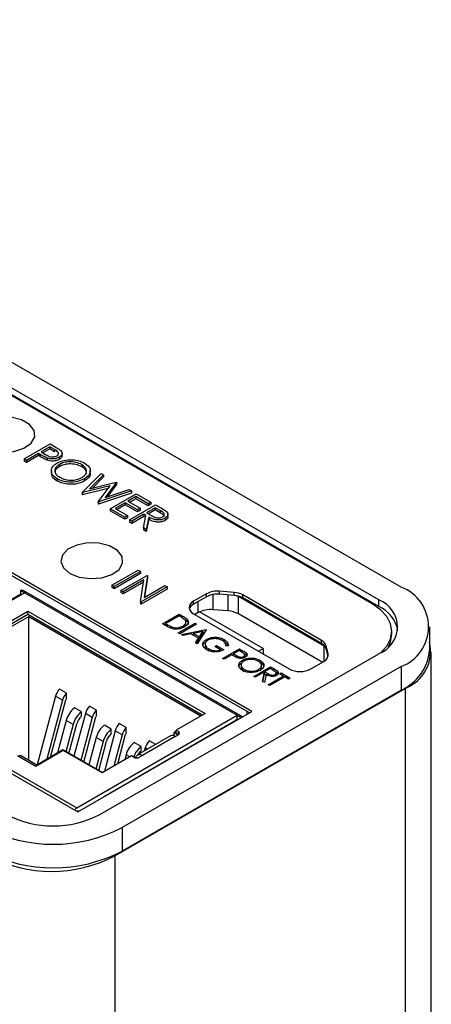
# Model space of a CAD drawing. Header units: inches. Extents: x 6 to 26.3, y 3.7 to 17.6.
# Tile 24 of 24: x 24.6 to 25.4, y 11.8 to 13.7. Entities that reach past the tile are written whole.
import ezdxf

# ---------------------------------------------------------------- set-up
doc = ezdxf.new("R2010")
doc.units = ezdxf.units.IN
doc.header["$LTSCALE"] = 2
doc.header["$MEASUREMENT"] = 0

msp = doc.modelspace()

# ---------------------------------------------------------------- linework, layer by layer
at = {"color": 7, "linetype": 'Continuous', "lineweight": 25}
for p, q in [((25.3583, 12.6253), (23.4894, 13.7042)), ((25.3159, 12.6008), (23.4678, 13.6676)), ((25.3159, 12.5885), (23.4678, 13.6554)), ((25.3031, 12.5934), (24.5235, 13.0435)), ((25.0748, 12.3889), (24.2163, 12.8845)), ((24.6417, 12.8689), (24.6912, 12.8975)), ((24.6905, 12.892), (24.674, 12.8824)), ((24.674, 12.8824), (24.6826, 12.8774)), ((24.6905, 12.8879), (24.6775, 12.8804)), ((24.6996, 12.8867), (24.6905, 12.892)), ((24.6905, 12.892), (24.6905, 12.8879)), ((24.6996, 12.8827), (24.6905, 12.8879)), ((24.6912, 12.8975), (24.7009, 12.8919)), ((24.6996, 12.8867), (24.6996, 12.8827)), ((25.0698, 12.3861), (24.2163, 12.8788)), ((24.6461, 12.8663), (24.6417, 12.8689)), ((24.6417, 12.8689), (24.6417, 12.8648)), ((24.6461, 12.8622), (24.6417, 12.8648)), ((24.669, 12.8795), (24.6461, 12.8663)), ((24.669, 12.8754), (24.6461, 12.8622)), ((24.6461, 12.8663), (24.6461, 12.8622)), ((24.6725, 12.8775), (24.669, 12.8795)), ((24.669, 12.8795), (24.669, 12.8754)), ((24.6725, 12.8734), (24.669, 12.8754)), ((24.6725, 12.8775), (24.6725, 12.8734)), ((24.6859, 12.8707), (24.6859, 12.8666)), ((24.7084, 12.8722), (24.7084, 12.8681)), ((24.714, 12.8755), (24.714, 12.8801)), ((24.6936, 12.8468), (24.6936, 12.8422)), ((24.7088, 12.8585), (24.7088, 12.8544)), ((24.7514, 12.8583), (24.7514, 12.8542)), ((24.7675, 12.8421), (24.7675, 12.8467)), ((24.7046, 12.8311), (24.7046, 12.827)), ((24.7519, 12.8052), (24.7883, 12.8414)), ((24.7566, 12.8312), (24.7566, 12.8271)), ((24.7929, 12.8388), (24.7663, 12.8122)), ((24.7663, 12.8122), (24.817, 12.8249)), ((24.7929, 12.8347), (24.7717, 12.8136)), ((24.7883, 12.8414), (24.7929, 12.8388)), ((24.7929, 12.8388), (24.7929, 12.8347)), ((24.817, 12.8249), (24.8176, 12.8245)), ((24.8055, 12.818), (24.7526, 12.8049)), ((24.8017, 12.813), (24.7526, 12.8008)), ((24.7825, 12.7876), (24.8055, 12.818)), ((24.846, 12.8081), (24.7832, 12.7872)), ((24.8176, 12.8245), (24.7957, 12.7955)), ((24.7957, 12.7955), (24.8415, 12.8107)), ((24.8176, 12.8204), (24.7998, 12.7969)), ((24.8176, 12.8245), (24.8176, 12.8204)), ((24.8415, 12.8107), (24.846, 12.8081)), ((24.846, 12.8081), (24.846, 12.804)), ((24.7526, 12.8049), (24.7519, 12.8052)), ((24.7519, 12.8052), (24.7519, 12.8012)), ((24.7526, 12.8008), (24.7519, 12.8012)), ((24.7526, 12.8049), (24.7526, 12.8008)), ((24.7832, 12.7872), (24.7825, 12.7876)), ((24.7825, 12.7876), (24.7825, 12.7835)), ((24.846, 12.804), (24.7832, 12.7831)), ((24.7832, 12.7872), (24.7832, 12.7831)), ((24.8054, 12.7744), (24.8549, 12.8029)), ((24.8543, 12.7975), (24.839, 12.7887)), ((24.839, 12.7887), (24.8625, 12.7751)), ((24.8543, 12.7934), (24.8426, 12.7866)), ((24.8778, 12.7839), (24.8543, 12.7975)), ((24.8543, 12.7975), (24.8543, 12.7934)), ((24.8778, 12.7798), (24.8543, 12.7934)), ((24.8549, 12.8029), (24.8828, 12.7868)), ((24.7832, 12.7831), (24.7825, 12.7835)), ((24.8054, 12.7744), (24.8054, 12.7703)), ((24.8333, 12.7583), (24.8054, 12.7744)), ((24.8333, 12.7542), (24.8054, 12.7703)), ((24.834, 12.7857), (24.8149, 12.7747)), ((24.8149, 12.7747), (24.8384, 12.7612)), ((24.834, 12.7816), (24.8185, 12.7727)), ((24.8574, 12.7722), (24.834, 12.7857)), ((24.834, 12.7857), (24.834, 12.7816)), ((24.8574, 12.7681), (24.834, 12.7816)), ((24.8422, 12.7531), (24.8917, 12.7817)), ((24.8625, 12.7751), (24.8574, 12.7722)), ((24.8574, 12.7722), (24.8574, 12.7681)), ((24.8625, 12.771), (24.8574, 12.7681)), ((24.8625, 12.7751), (24.8625, 12.771)), ((24.8911, 12.7762), (24.8746, 12.7667)), ((24.8828, 12.7868), (24.8778, 12.7839)), ((24.8778, 12.7839), (24.8778, 12.7798)), ((24.8828, 12.7827), (24.8778, 12.7798)), ((24.8911, 12.7721), (24.8781, 12.7646)), ((24.8828, 12.7868), (24.8828, 12.7827)), ((24.9004, 12.7708), (24.8911, 12.7762)), ((24.8911, 12.7762), (24.8911, 12.7721)), ((24.9004, 12.7668), (24.8911, 12.7721)), ((24.8917, 12.7817), (24.9016, 12.776)), ((24.9004, 12.7708), (24.9004, 12.7668)), ((24.8384, 12.7612), (24.8333, 12.7583)), ((24.8333, 12.7583), (24.8333, 12.7542)), ((24.8384, 12.7571), (24.8333, 12.7542)), ((24.8384, 12.7612), (24.8384, 12.7571)), ((24.8467, 12.7506), (24.8422, 12.7531)), ((24.8422, 12.7531), (24.8422, 12.749)), ((24.8695, 12.7637), (24.8467, 12.7506)), ((24.8695, 12.7597), (24.8467, 12.7465)), ((24.8467, 12.7506), (24.8467, 12.7465)), ((24.8685, 12.738), (24.8731, 12.7617)), ((24.8731, 12.7617), (24.8695, 12.7637)), ((24.8695, 12.7637), (24.8695, 12.7597)), ((24.8724, 12.758), (24.8695, 12.7597)), ((24.8786, 12.7585), (24.8739, 12.7348)), ((24.8786, 12.7544), (24.8739, 12.7307)), ((24.8746, 12.7667), (24.8836, 12.7614)), ((24.8786, 12.7585), (24.8786, 12.7544)), ((24.9096, 12.7561), (24.9096, 12.752)), ((24.9151, 12.7594), (24.9151, 12.7639)), ((24.8467, 12.7465), (24.8422, 12.749)), ((24.8739, 12.7348), (24.8685, 12.738)), ((24.8685, 12.738), (24.8685, 12.7339)), ((24.8739, 12.7307), (24.8685, 12.7339)), ((24.8739, 12.7348), (24.8739, 12.7307)), ((23.8854, 12.6934), (24.7438, 12.1979)), ((24.8088, 12.629), (24.8583, 12.6575)), ((24.8583, 12.6575), (24.8627, 12.655)), ((24.8627, 12.655), (24.8132, 12.6264)), ((24.8627, 12.6509), (24.8132, 12.6223)), ((24.8259, 12.6191), (24.8754, 12.6476)), ((24.8692, 12.6389), (24.8303, 12.6165)), ((24.8627, 12.655), (24.8627, 12.6509)), ((24.863, 12.5977), (24.8692, 12.6389)), ((24.8763, 12.6471), (24.8701, 12.6057)), ((24.8763, 12.643), (24.8707, 12.6061)), ((24.8754, 12.6476), (24.8763, 12.6471)), ((24.8763, 12.6471), (24.8763, 12.643)), ((24.6355, 12.6125), (24.6355, 12.6189)), ((24.6355, 12.6189), (24.643, 12.6145)), ((24.8088, 12.629), (24.8088, 12.6249)), ((24.8132, 12.6264), (24.8088, 12.629)), ((24.8132, 12.6223), (24.8088, 12.6249)), ((24.8132, 12.6264), (24.8132, 12.6223)), ((24.8303, 12.6165), (24.8259, 12.6191)), ((24.8259, 12.6191), (24.8259, 12.615)), ((24.8685, 12.6345), (24.8303, 12.6124)), ((24.9135, 12.6257), (24.864, 12.5971)), ((24.9135, 12.6216), (24.864, 12.593)), ((24.8701, 12.6057), (24.909, 12.6282)), ((24.909, 12.6282), (24.9135, 12.6257)), ((24.9135, 12.6257), (24.9135, 12.6216)), ((24.643, 12.6145), (24.3382, 12.4386)), ((24.3794, 12.4646), (24.6355, 12.6125)), ((24.6374, 12.6113), (24.6355, 12.6125)), ((25.0565, 12.3785), (24.6411, 12.6183)), ((24.643, 12.6145), (25.0467, 12.3815)), ((24.8303, 12.6124), (24.8259, 12.615)), ((24.8303, 12.6165), (24.8303, 12.6124)), ((24.9884, 12.6127), (24.9637, 12.5984)), ((24.9884, 12.6069), (24.9637, 12.5926)), ((24.9884, 12.6069), (24.9884, 12.6127)), ((25.041, 12.6151), (25.013, 12.6174)), ((25.013, 12.6117), (25.013, 12.6174)), ((25.041, 12.6094), (25.013, 12.6117)), ((25.041, 12.6094), (25.041, 12.6151)), ((25.2123, 12.5128), (25.0489, 12.6071)), ((25.0489, 12.5745), (25.0489, 12.6071)), ((25.2072, 12.5239), (25.0574, 12.6104)), ((25.0574, 12.6047), (25.0574, 12.6104)), ((25.2072, 12.5182), (25.0574, 12.6047)), ((25.3159, 12.5885), (25.3159, 12.6008)), ((24.864, 12.5971), (24.863, 12.5977)), ((24.863, 12.5977), (24.863, 12.5936)), ((24.864, 12.593), (24.863, 12.5936)), ((24.864, 12.5971), (24.864, 12.593)), ((24.9637, 12.5926), (24.9637, 12.5984)), ((25.0296, 12.58), (25.0011, 12.5823)), ((24.594, 12.5477), (24.6489, 12.5794)), ((24.6489, 12.5729), (24.594, 12.5413)), ((24.5979, 12.5387), (24.6505, 12.5691)), ((24.6489, 12.5794), (24.9857, 12.3849)), ((24.6489, 12.5729), (24.6489, 12.5794)), ((24.9801, 12.3817), (24.6489, 12.5729)), ((24.6505, 12.5691), (24.9776, 12.3802)), ((24.6505, 12.2959), (24.6505, 12.5691)), ((24.9048, 12.5556), (24.9367, 12.574)), ((24.9363, 12.5704), (24.911, 12.5558)), ((24.9385, 12.5691), (24.9363, 12.5704)), ((24.9367, 12.574), (24.9431, 12.5703)), ((24.9367, 12.5702), (24.9367, 12.574)), ((24.9431, 12.5662), (24.9431, 12.5703)), ((24.952, 12.5597), (24.952, 12.5638)), ((24.9637, 12.5747), (25.1454, 12.4698)), ((24.9723, 12.5768), (24.9662, 12.5732)), ((25.0959, 12.5083), (24.975, 12.5782)), ((25.2083, 12.4824), (25.0489, 12.5745)), ((24.9147, 12.5499), (24.9048, 12.5556)), ((24.9084, 12.5536), (24.911, 12.555)), ((24.911, 12.5558), (24.9146, 12.5537)), ((24.911, 12.5521), (24.911, 12.5558)), ((24.9245, 12.5462), (24.9245, 12.5489)), ((24.9348, 12.5383), (24.9666, 12.5567)), ((24.9695, 12.555), (24.9376, 12.5367)), ((24.9407, 12.5349), (24.9876, 12.5446)), ((24.9436, 12.5484), (24.9436, 12.5511)), ((24.9494, 12.5539), (24.9494, 12.559)), ((24.9666, 12.5567), (24.9695, 12.555)), ((24.9666, 12.5534), (24.9666, 12.5567)), ((24.988, 12.5443), (24.9708, 12.5175)), ((24.9876, 12.5446), (24.988, 12.5443)), ((24.9876, 12.5437), (24.9876, 12.5446)), ((25.4125, 12.5049), (25.4125, 12.5498)), ((24.9376, 12.5367), (24.9348, 12.5383)), ((24.9438, 12.5331), (24.9407, 12.5349)), ((24.9588, 12.5362), (24.9438, 12.5331)), ((24.9732, 12.5279), (24.9588, 12.5362)), ((24.9609, 12.535), (24.9636, 12.5356)), ((24.9815, 12.5409), (24.9636, 12.5372)), ((24.9636, 12.5372), (24.975, 12.5306)), ((24.9636, 12.5334), (24.9636, 12.5372)), ((24.9677, 12.5193), (24.9732, 12.5279)), ((24.9732, 12.5238), (24.9732, 12.5279)), ((24.9732, 12.5276), (24.975, 12.5266)), ((24.975, 12.5306), (24.9815, 12.5409)), ((24.975, 12.5266), (24.9815, 12.5368)), ((24.975, 12.5266), (24.975, 12.5306)), ((24.9815, 12.5368), (24.9815, 12.5409)), ((24.9815, 12.5393), (24.9852, 12.54)), ((24.9882, 12.5218), (24.9882, 12.5259)), ((25.022, 12.5216), (25.022, 12.5257)), ((25.3406, 12.5355), (25.3406, 12.5412)), ((24.9708, 12.5175), (24.9677, 12.5193)), ((24.9696, 12.5182), (24.9732, 12.5238)), ((24.9813, 12.5134), (24.9813, 12.5174)), ((24.9858, 12.5173), (24.9858, 12.5122)), ((24.9926, 12.5045), (24.9926, 12.5077)), ((25.0045, 12.5122), (25.0077, 12.5141)), ((25.0151, 12.5061), (25.0045, 12.5122)), ((25.0077, 12.5141), (25.0212, 12.5063)), ((25.0077, 12.5103), (25.0077, 12.5141)), ((25.0191, 12.4897), (25.0509, 12.508)), ((25.03, 12.5138), (25.0253, 12.5139)), ((25.0509, 12.508), (25.0571, 12.5044)), ((25.0509, 12.5043), (25.0509, 12.508)), ((25.0873, 12.5033), (25.0959, 12.5083)), ((25.0959, 12.5083), (25.0959, 12.4983)), ((25.2072, 12.5182), (25.2072, 12.5239)), ((25.2194, 12.4982), (25.2155, 12.5144)), ((25.2155, 12.5087), (25.2155, 12.5144)), ((25.2193, 12.4931), (25.2155, 12.5087)), ((24.7855, 12.1926), (25.3159, 12.4987)), ((25.0151, 12.5038), (25.0151, 12.5061)), ((25.0151, 12.5058), (25.017, 12.5046)), ((25.0219, 12.488), (25.0191, 12.4897)), ((25.0366, 12.4965), (25.0219, 12.488)), ((25.0389, 12.4952), (25.0366, 12.4965)), ((25.0373, 12.4961), (25.0399, 12.4976)), ((25.0505, 12.5045), (25.0399, 12.4984)), ((25.0399, 12.4984), (25.0454, 12.4951)), ((25.0399, 12.4943), (25.0399, 12.4984)), ((25.0454, 12.491), (25.0454, 12.4951)), ((25.0563, 12.5011), (25.0505, 12.5045)), ((25.0571, 12.5003), (25.0571, 12.5044)), ((25.0591, 12.4906), (25.0591, 12.4934)), ((25.061, 12.4914), (25.0612, 12.4923)), ((25.0612, 12.4918), (25.0612, 12.4969)), ((25.0639, 12.4959), (25.0639, 12.5)), ((25.0639, 12.4959), (25.0648, 12.4945)), ((25.4156, 9.4554), (25.4156, 12.5019)), ((25.3583, 12.4743), (24.828, 12.1681)), ((25.0541, 12.4775), (25.0541, 12.4724)), ((25.0566, 12.4821), (25.0566, 12.4862)), ((25.06, 12.4656), (25.06, 12.4689)), ((25.0781, 12.4556), (25.11, 12.4739)), ((25.09, 12.4823), (25.09, 12.4864)), ((25.0929, 12.4716), (25.0929, 12.4767)), ((25.1095, 12.4704), (25.0989, 12.4643)), ((25.1155, 12.4669), (25.1095, 12.4704)), ((25.11, 12.4739), (25.1163, 12.4702)), ((25.11, 12.4702), (25.11, 12.4739)), ((25.1163, 12.4662), (25.1163, 12.4702)), ((25.1864, 12.4698), (25.2112, 12.4841)), ((25.3583, 12.4743), (25.3583, 12.4293)), ((25.081, 12.4539), (25.0781, 12.4556)), ((25.0957, 12.4624), (25.081, 12.4539)), ((25.0874, 12.4659), (25.0874, 12.4686)), ((25.095, 12.4458), (25.098, 12.461)), ((25.098, 12.461), (25.0957, 12.4624)), ((25.0957, 12.4454), (25.098, 12.457)), ((25.0964, 12.462), (25.0989, 12.4635)), ((25.098, 12.457), (25.098, 12.461)), ((25.1015, 12.459), (25.0985, 12.4438)), ((25.0989, 12.4643), (25.1047, 12.4609)), ((25.0989, 12.4602), (25.0989, 12.4643)), ((25.0989, 12.4602), (25.1015, 12.4587)), ((25.1047, 12.4568), (25.1047, 12.4609)), ((25.1056, 12.4397), (25.1342, 12.4562)), ((25.137, 12.4545), (25.1085, 12.438)), ((25.1186, 12.455), (25.1186, 12.4591)), ((25.1204, 12.4571), (25.1206, 12.4579)), ((25.1206, 12.4574), (25.1206, 12.4625)), ((25.1231, 12.4618), (25.1231, 12.4658)), ((25.1231, 12.4618), (25.1239, 12.4606)), ((25.1273, 12.4602), (25.1305, 12.4621)), ((25.1342, 12.4562), (25.1273, 12.4602)), ((25.1305, 12.4621), (25.1472, 12.4524)), ((25.1305, 12.4583), (25.1305, 12.4621)), ((25.1342, 12.4529), (25.1342, 12.4562)), ((25.1342, 12.4559), (25.1368, 12.4544)), ((25.144, 12.4505), (25.137, 12.4545)), ((25.1472, 12.4524), (25.144, 12.4505)), ((24.7223, 12.4238), (24.7091, 12.4314)), ((24.8142, 12.1141), (25.3658, 12.4325)), ((25.0985, 12.4438), (25.095, 12.4458)), ((25.1085, 12.438), (25.1056, 12.4397)), ((25.3658, 12.4325), (25.3658, 9.386)), ((24.7014, 12.4177), (24.6667, 12.2875)), ((24.7146, 12.4101), (24.7014, 12.4177)), ((24.7223, 12.414), (24.7223, 12.4238)), ((25.3583, 12.4293), (24.828, 12.1232)), ((24.7146, 12.4101), (24.6847, 12.2979)), ((24.6921, 12.3022), (24.7212, 12.4111)), ((24.7507, 12.3878), (24.7375, 12.3954)), ((24.7791, 12.391), (24.7659, 12.3987)), ((24.7582, 12.3849), (24.7365, 12.3035)), ((24.7418, 12.2055), (25.0467, 12.3815)), ((24.7438, 12.1979), (25.0748, 12.3889)), ((24.7714, 12.3773), (24.7497, 12.2958)), ((24.7507, 12.3796), (24.7507, 12.3878)), ((24.7551, 12.2927), (24.778, 12.3783)), ((24.7714, 12.3773), (24.7582, 12.3849)), ((24.7791, 12.3813), (24.7791, 12.391)), ((24.9857, 12.3849), (24.9309, 12.3532)), ((25.0467, 12.3751), (25.0467, 12.3815)), ((25.0467, 12.3815), (25.0542, 12.3772)), ((25.0565, 12.3785), (25.0542, 12.3772)), ((25.0542, 12.3772), (25.0542, 12.377)), ((25.0565, 12.3784), (25.0565, 12.3785)), ((24.722, 12.3719), (24.7054, 12.3099)), ((24.7352, 12.3643), (24.7213, 12.3122)), ((24.7352, 12.3643), (24.722, 12.3719)), ((24.7267, 12.3091), (24.7417, 12.3653)), ((25.0486, 12.374), (24.7925, 12.2261)), ((24.8075, 12.355), (24.7943, 12.3627)), ((24.8359, 12.3582), (24.8226, 12.3659)), ((24.8359, 12.3485), (24.8359, 12.3582)), ((25.0445, 12.3738), (25.0467, 12.3751)), ((25.0445, 12.3716), (25.0445, 12.3738)), ((25.0488, 12.3739), (25.0486, 12.374)), ((24.7788, 12.3391), (24.7649, 12.2871)), ((24.792, 12.3315), (24.7788, 12.3391)), ((24.815, 12.3521), (24.7943, 12.2744)), ((24.8075, 12.3468), (24.8075, 12.355)), ((24.8282, 12.3445), (24.8123, 12.2848)), ((24.8282, 12.3445), (24.815, 12.3521)), ((24.8197, 12.2891), (24.8348, 12.3455)), ((24.9203, 12.3423), (24.8576, 12.3061)), ((24.9291, 12.3414), (24.8665, 12.3052)), ((24.9309, 12.3516), (24.9264, 12.3491)), ((24.9264, 12.3491), (24.9348, 12.3442)), ((24.9264, 12.3491), (24.9264, 12.3426)), ((24.9291, 12.3414), (24.9295, 12.3412)), ((24.935, 12.3444), (24.9295, 12.3412)), ((24.9309, 12.3532), (24.935, 12.3508)), ((24.9309, 12.3468), (24.9309, 12.3532)), ((24.935, 12.3444), (24.9309, 12.3468)), ((24.792, 12.3315), (24.7781, 12.2794)), ((24.7835, 12.2763), (24.7985, 12.3325)), ((24.8643, 12.3222), (24.851, 12.3299)), ((24.8643, 12.3141), (24.8643, 12.3222)), ((24.8718, 12.3194), (24.8702, 12.3134)), ((24.8919, 12.3259), (24.8794, 12.3331)), ((24.6642, 12.2844), (24.6294, 12.3045)), ((24.6347, 12.305), (24.6316, 12.3033)), ((24.6658, 12.287), (24.6347, 12.305)), ((24.7162, 12.3145), (24.6642, 12.2844)), ((24.7154, 12.3156), (24.6658, 12.287)), ((24.7906, 12.2722), (24.7154, 12.3156)), ((24.79, 12.2719), (24.7162, 12.3145)), ((24.846, 12.3042), (24.79, 12.2719)), ((24.8355, 12.3064), (24.833, 12.2967)), ((24.8501, 12.3018), (24.846, 12.3042)), ((24.8485, 12.3041), (24.8474, 12.3034)), ((24.8546, 12.3005), (24.8485, 12.3041)), ((24.8541, 12.3008), (24.8547, 12.3025)), ((24.8668, 12.305), (24.8613, 12.3018)), ((24.8665, 12.3052), (24.8668, 12.305)), ((24.5999, 12.2875), (24.7418, 12.2055)), ((24.7926, 12.226), (24.7925, 12.2261)), ((24.7925, 12.2261), (24.7925, 12.226)), ((24.7418, 12.1991), (24.7438, 12.2002)), ((24.7438, 12.2002), (24.7438, 12.1979)), ((24.828, 12.1681), (24.828, 12.1232)), ((24.8142, 12.1141), (24.8142, 9.0676))]:
    msp.add_line(p, q, dxfattribs=at)
at = {"color": 8, "linetype": 'Continuous', "lineweight": 25}
for p, q in [((25.0011, 12.5823), (25.0011, 12.6112)), ((25.0296, 12.58), (25.0296, 12.6103)), ((24.9723, 12.5768), (24.9723, 12.5976)), ((24.9146, 12.55), (24.9146, 12.5537)), ((25.2123, 12.4847), (25.2123, 12.5128)), ((25.2194, 12.4936), (25.2194, 12.4982)), ((25.3658, 12.4325), (25.3646, 12.4332)), ((25.0659, 12.3838), (25.0659, 12.3883)), ((24.935, 12.3444), (24.935, 12.3508)), ((24.8762, 12.3168), (24.8718, 12.3194)), ((24.8426, 12.3023), (24.8355, 12.3064)), ((24.8124, 12.1152), (24.8142, 12.1141))]:
    msp.add_line(p, q, dxfattribs=at)
at = {"color": 7, "linetype": 'Continuous', "lineweight": 25, "flags": 128}
for points in [[(24.5618, 12.8913), (24.5797, 12.8842), (24.6008, 12.8814), (24.6223, 12.8831), (24.6412, 12.8892), (24.6551, 12.8988), (24.662, 12.9107), (24.661, 12.9232), (24.6522, 12.9347), (24.6369, 12.9435), (24.617, 12.9486), (24.5954, 12.9492), (24.5748, 12.9452), (24.5581, 12.9372), (24.5475, 12.9262), (24.5445, 12.9138), (24.5495, 12.9016), (24.5618, 12.8913)], [(24.5618, 12.8913), (24.5797, 12.8842), (24.6008, 12.8814), (24.6223, 12.8831), (24.6412, 12.8892), (24.6551, 12.8988), (24.662, 12.9107), (24.661, 12.9232), (24.6522, 12.9347), (24.6369, 12.9435), (24.617, 12.9486), (24.5954, 12.9492), (24.5748, 12.9452), (24.5581, 12.9372), (24.5475, 12.9262), (24.5445, 12.9138), (24.5495, 12.9016), (24.5618, 12.8913)], [(24.7288, 12.6514), (24.7467, 12.6443), (24.7679, 12.6414), (24.7894, 12.6432), (24.8083, 12.6493), (24.8222, 12.6589), (24.8291, 12.6708), (24.8281, 12.6833), (24.8193, 12.6947), (24.804, 12.7036), (24.7841, 12.7087), (24.7624, 12.7092), (24.7419, 12.7053), (24.7252, 12.6973), (24.7146, 12.6863), (24.7116, 12.6739), (24.7166, 12.6617), (24.7288, 12.6514)], [(24.7288, 12.6514), (24.7467, 12.6443), (24.7679, 12.6414), (24.7894, 12.6432), (24.8083, 12.6493), (24.8222, 12.6589), (24.8291, 12.6708), (24.8281, 12.6833), (24.8193, 12.6947), (24.804, 12.7036), (24.7841, 12.7087), (24.7624, 12.7092), (24.7419, 12.7053), (24.7252, 12.6973), (24.7146, 12.6863), (24.7116, 12.6739), (24.7166, 12.6617), (24.7288, 12.6514)], [(25.0489, 12.6071), (25.0469, 12.6082), (25.0456, 12.6088)], [(25.3211, 12.5019), (25.3309, 12.5129), (25.3382, 12.5268), (25.3406, 12.5412), (25.3382, 12.5556), (25.3309, 12.5695), (25.3191, 12.5823), (25.3031, 12.5934)], [(25.334, 12.512), (25.3382, 12.5211), (25.3406, 12.5355)], [(25.2143, 12.5115), (25.2141, 12.5117), (25.2123, 12.5128)], [(24.8547, 12.3025), (24.8555, 12.3041), (24.8565, 12.3053), (24.8578, 12.3062), (24.8593, 12.3068), (24.8609, 12.3069), (24.8627, 12.3067), (24.8646, 12.3062), (24.8665, 12.3052)]]:
    msp.add_lwpolyline(points, dxfattribs=at)
at = {"color": 7, "linetype": 'Continuous', "lineweight": 25}
for centre, radius, start, end in [((25.3296, 12.5498), 0.0808, 290.7834, 69.2166), ((25.0086, 12.5741), 0.0435, 84.2239, 117.6411), ((25.0086, 12.5684), 0.0435, 84.2239, 117.6411), ((25.0384, 12.5754), 0.0398, 61.513, 86.3727), ((25.0384, 12.5697), 0.0398, 61.513, 86.3727), ((25.2965, 12.5498), 0.0546, 290.7834, 69.2166), ((24.9682, 12.5865), 0.0127, 110.7834, 249.2166), ((24.9706, 12.5784), 0.0159, 115.6804, 160.4425), ((24.996, 12.5316), 0.051, 84.2239, 117.6411), ((25.2882, 12.5293), 0.0654, 12.7034, 64.988), ((25.0267, 12.5334), 0.0467, 61.513, 86.3727), ((25.2001, 12.5094), 0.0161, 17.8996, 63.7323), ((25.2001, 12.5037), 0.0161, 17.8996, 63.7323), ((25.338, 12.5037), 0.0763, 291.3144, 12.7934), ((25.2061, 12.4965), 0.0134, 292.3527, 7.4543), ((25.3199, 12.5141), 0.093, 294.3747, 354.3052), ((25.1659, 12.5094), 0.0446, 242.6097, 297.3903), ((24.7332, 12.409), 0.033, 137.0644, 164.6346), ((24.7464, 12.4013), 0.033, 137.0644, 164.6346), ((24.7364, 12.407), 0.0157, 153.4567, 164.8733), ((24.7651, 12.3604), 0.0447, 128.2389, 164.9974), ((24.79, 12.3762), 0.033, 137.0644, 164.6346), ((24.7783, 12.3527), 0.0447, 128.2389, 164.9974), ((24.7699, 12.3577), 0.0291, 131.1305, 164.8225), ((24.8032, 12.3686), 0.033, 137.0644, 164.6346), ((24.7932, 12.3742), 0.0157, 153.4567, 164.8733), ((24.8219, 12.3276), 0.0447, 128.2389, 164.9974), ((24.8468, 12.3434), 0.033, 137.0644, 164.6346), ((24.86, 12.3358), 0.033, 137.0644, 164.6346), ((24.8351, 12.3199), 0.0447, 128.2389, 164.9974), ((24.8266, 12.3249), 0.0291, 131.1305, 164.8225), ((24.85, 12.3414), 0.0157, 153.4567, 164.8733), ((24.9239, 12.3344), 0.00873, 53.7096, 114.98), ((24.9338, 12.3476), 0.00344, 290.7834, 69.2166), ((24.8787, 12.2948), 0.0447, 128.2389, 164.9974), ((24.8913, 12.2876), 0.0439, 128.0031, 159.4333), ((24.9036, 12.3106), 0.033, 137.0644, 164.6346), ((24.8557, 12.3126), 0.0121, 242.6097, 297.3903), ((24.8826, 12.2928), 0.0281, 130.8174, 151.2201), ((24.6971, 12.3632), 0.1921, 242.6097, 297.3903), ((24.7481, 12.1957), 0.0117, 122.353, 151.0578), ((24.6971, 12.4206), 0.2843, 242.6097, 297.3903), ((24.6971, 12.3757), 0.2843, 242.6097, 297.3903), ((24.694, 12.3461), 0.2613, 242.6097, 297.3903)]:
    msp.add_arc(centre, radius, start, end, dxfattribs=at)
msp.add_ellipse((24.6411, 12.6092), major_axis=(-0.00557, 0.00964), ratio=0.577335, start_param=5.497828, end_param=6.283145, dxfattribs=at)
for points, knots in [([(24.7039, 12.8748), (24.7051, 12.8757), (24.7069, 12.8771), (24.7073, 12.8795), (24.7063, 12.8829), (24.7026, 12.8851), (24.6996, 12.8867)], [0, 0, 0, 0, 0.248969, 0.374729, 0.500383, 1, 1, 1, 1]), ([(24.7009, 12.8919), (24.703, 12.8906), (24.7068, 12.8885), (24.71, 12.886), (24.7114, 12.8849)], [0, 0, 0, 0, 0.560314, 1, 1, 1, 1]), ([(24.7114, 12.8849), (24.7124, 12.8837), (24.7143, 12.8814), (24.7141, 12.8776), (24.7119, 12.8745), (24.7095, 12.873), (24.7084, 12.8722)], [0, 0, 0, 0, 0.279705, 0.559381, 0.779509, 1, 1, 1, 1]), ([(24.6859, 12.8707), (24.6833, 12.8718), (24.6786, 12.874), (24.6744, 12.8764), (24.6725, 12.8775)], [0, 0, 0, 0, 0.559694, 1, 1, 1, 1]), ([(24.6859, 12.8666), (24.6833, 12.8678), (24.6786, 12.8699), (24.6744, 12.8723), (24.6725, 12.8734)], [0, 0, 0, 0, 0.559694, 1, 1, 1, 1]), ([(24.6826, 12.8774), (24.6856, 12.8756), (24.6894, 12.8734), (24.6955, 12.8728), (24.6997, 12.873), (24.7022, 12.874), (24.7039, 12.8748)], [0, 0, 0, 0, 0.499721, 0.62535, 0.751083, 1, 1, 1, 1]), ([(24.7084, 12.8722), (24.7066, 12.8713), (24.7031, 12.8696), (24.6967, 12.8687), (24.6907, 12.8692), (24.6875, 12.8702), (24.6859, 12.8707)], [0, 0, 0, 0, 0.280099, 0.559324, 0.779458, 1, 1, 1, 1]), ([(24.7084, 12.8681), (24.7066, 12.8673), (24.7031, 12.8655), (24.6967, 12.8646), (24.6907, 12.8651), (24.6875, 12.8661), (24.6859, 12.8666)], [0, 0, 0, 0, 0.280099, 0.559324, 0.779458, 1, 1, 1, 1]), ([(24.7043, 12.8611), (24.7086, 12.863), (24.7171, 12.8669), (24.7326, 12.868), (24.7463, 12.8661), (24.7529, 12.8629), (24.7562, 12.8614)], [0, 0, 0, 0, 0.279731, 0.559327, 0.77968, 1, 1, 1, 1]), ([(24.7137, 12.8755), (24.7138, 12.8748), (24.7139, 12.873), (24.7118, 12.8704), (24.7095, 12.8689), (24.7084, 12.8681)], [0, 0, 0, 0, 0.264499, 0.631946, 1, 1, 1, 1]), ([(24.7514, 12.8583), (24.7478, 12.8599), (24.7408, 12.863), (24.7281, 12.864), (24.7168, 12.8624), (24.7114, 12.8598), (24.7088, 12.8585)], [0, 0, 0, 0, 0.279627, 0.55935, 0.77963, 1, 1, 1, 1]), ([(24.7046, 12.8311), (24.7012, 12.8336), (24.6944, 12.8385), (24.6928, 12.8474), (24.6961, 12.8554), (24.7015, 12.8592), (24.7043, 12.8611)], [0, 0, 0, 0, 0.279663, 0.559354, 0.779636, 1, 1, 1, 1]), ([(24.7088, 12.8585), (24.706, 12.8565), (24.7005, 12.8525), (24.6998, 12.8451), (24.7027, 12.8387), (24.7072, 12.8357), (24.7095, 12.8341)], [0, 0, 0, 0, 0.279416, 0.559077, 0.779478, 1, 1, 1, 1]), ([(24.7088, 12.8544), (24.7059, 12.8524), (24.7009, 12.849), (24.7009, 12.8445), (24.7009, 12.8427)], [0, 0, 0, 0, 0.582957, 1, 1, 1, 1]), ([(24.7514, 12.8542), (24.7478, 12.8558), (24.7408, 12.8589), (24.7281, 12.8599), (24.7168, 12.8583), (24.7114, 12.8557), (24.7088, 12.8544)], [0, 0, 0, 0, 0.2796271, 0.5593495, 0.7796302, 1, 1, 1, 1]), ([(24.7521, 12.8337), (24.7549, 12.8358), (24.7604, 12.8398), (24.7612, 12.8472), (24.758, 12.8536), (24.7536, 12.8568), (24.7514, 12.8583)], [0, 0, 0, 0, 0.279468, 0.55887, 0.779516, 1, 1, 1, 1]), ([(24.7601, 12.8414), (24.7602, 12.8422), (24.7609, 12.8449), (24.7578, 12.8496), (24.7535, 12.8527), (24.7514, 12.8542)], [0, 0, 0, 0, 0.15417, 0.57724, 1, 1, 1, 1]), ([(24.7562, 12.8614), (24.7597, 12.8589), (24.7666, 12.854), (24.7683, 12.8449), (24.7649, 12.8369), (24.7594, 12.8331), (24.7566, 12.8312)], [0, 0, 0, 0, 0.2797673, 0.5593585, 0.7795711, 1, 1, 1, 1]), ([(24.7046, 12.827), (24.701, 12.8295), (24.6946, 12.8339), (24.6943, 12.8396), (24.6941, 12.8422)], [0, 0, 0, 0, 0.553263, 1, 1, 1, 1]), ([(24.7566, 12.8312), (24.7523, 12.8292), (24.7437, 12.8253), (24.7282, 12.8244), (24.7144, 12.8263), (24.7079, 12.8295), (24.7046, 12.8311)], [0, 0, 0, 0, 0.27963, 0.559343, 0.779597, 1, 1, 1, 1]), ([(24.7566, 12.8271), (24.7523, 12.8251), (24.7437, 12.8212), (24.7282, 12.8203), (24.7144, 12.8222), (24.7079, 12.8254), (24.7046, 12.827)], [0, 0, 0, 0, 0.27963, 0.559343, 0.779597, 1, 1, 1, 1]), ([(24.7095, 12.8341), (24.713, 12.8325), (24.72, 12.8293), (24.7327, 12.8282), (24.744, 12.8298), (24.7494, 12.8324), (24.7521, 12.8337)], [0, 0, 0, 0, 0.27983, 0.559389, 0.779654, 1, 1, 1, 1]), ([(24.7669, 12.842), (24.7671, 12.8414), (24.768, 12.8384), (24.7647, 12.8328), (24.7593, 12.829), (24.7566, 12.8271)], [0, 0, 0, 0, 0.111139, 0.555352, 1, 1, 1, 1]), ([(24.9051, 12.7587), (24.9058, 12.7591), (24.9072, 12.76), (24.9081, 12.7617), (24.9084, 12.7635), (24.9072, 12.767), (24.9034, 12.7691), (24.9004, 12.7708)], [0, 0, 0, 0, 0.125307, 0.250617, 0.375954, 0.501281, 1, 1, 1, 1]), ([(24.9016, 12.776), (24.9037, 12.7748), (24.9075, 12.7726), (24.9107, 12.7702), (24.9122, 12.7691)], [0, 0, 0, 0, 0.56024, 1, 1, 1, 1]), ([(24.9122, 12.7691), (24.9132, 12.7679), (24.9153, 12.7655), (24.9152, 12.7617), (24.9132, 12.7585), (24.9108, 12.7569), (24.9096, 12.7561)], [0, 0, 0, 0, 0.279797, 0.5595, 0.779626, 1, 1, 1, 1]), ([(24.9096, 12.7561), (24.9079, 12.7553), (24.9045, 12.7536), (24.8979, 12.7526), (24.8881, 12.7535), (24.8825, 12.7564), (24.8786, 12.7585)], [0, 0, 0, 0, 0.18712, 0.373979, 0.560911, 1, 1, 1, 1]), ([(24.9096, 12.752), (24.9079, 12.7512), (24.9045, 12.7495), (24.8979, 12.7486), (24.8881, 12.7494), (24.8825, 12.7523), (24.8786, 12.7544)], [0, 0, 0, 0, 0.18712, 0.373979, 0.560911, 1, 1, 1, 1]), ([(24.8836, 12.7614), (24.8866, 12.7597), (24.8904, 12.7575), (24.8966, 12.7567), (24.9008, 12.7569), (24.9034, 12.758), (24.9051, 12.7587)], [0, 0, 0, 0, 0.499827, 0.625498, 0.751208, 1, 1, 1, 1]), ([(24.9082, 12.7591), (24.9082, 12.7592), (24.9084, 12.7599), (24.907, 12.7629), (24.9033, 12.7651), (24.9004, 12.7668)], [0, 0, 0, 0, 0.038205, 0.231361, 1, 1, 1, 1]), ([(24.9148, 12.7594), (24.9148, 12.7587), (24.915, 12.757), (24.9131, 12.7544), (24.9107, 12.7528), (24.9096, 12.752)], [0, 0, 0, 0, 0.238149, 0.618861, 1, 1, 1, 1]), ([(24.9474, 12.563), (24.9459, 12.5642), (24.9432, 12.5664), (24.9399, 12.5683), (24.9385, 12.5691)], [0, 0, 0, 0, 0.559542, 1, 1, 1, 1]), ([(24.9431, 12.5703), (24.945, 12.5692), (24.9484, 12.5672), (24.9509, 12.5648), (24.952, 12.5638)], [0, 0, 0, 0, 0.560445, 1, 1, 1, 1]), ([(24.9431, 12.5662), (24.945, 12.5651), (24.9484, 12.5631), (24.9509, 12.5607), (24.952, 12.5597)], [0, 0, 0, 0, 0.560445, 1, 1, 1, 1]), ([(24.9436, 12.5511), (24.945, 12.552), (24.9478, 12.5539), (24.9495, 12.5572), (24.9494, 12.5604), (24.9481, 12.5621), (24.9474, 12.563)], [0, 0, 0, 0, 0.280178, 0.559765, 0.779797, 1, 1, 1, 1]), ([(24.952, 12.5638), (24.9529, 12.5624), (24.9545, 12.5596), (24.9531, 12.5542), (24.949, 12.5513), (24.9465, 12.5495)], [0, 0, 0, 0, 0.280264, 0.560715, 1, 1, 1, 1]), ([(24.9146, 12.5537), (24.9163, 12.5527), (24.9194, 12.551), (24.9229, 12.5496), (24.9245, 12.5489)], [0, 0, 0, 0, 0.560426, 1, 1, 1, 1]), ([(24.9465, 12.5495), (24.9438, 12.5482), (24.9386, 12.5457), (24.9288, 12.5448), (24.9205, 12.5467), (24.9166, 12.5488), (24.9147, 12.5499)], [0, 0, 0, 0, 0.280124, 0.5592478, 0.7788365, 1, 1, 1, 1]), ([(24.9245, 12.5489), (24.9263, 12.5485), (24.93, 12.5477), (24.9372, 12.5482), (24.9412, 12.55), (24.9436, 12.5511)], [0, 0, 0, 0, 0.280536, 0.561015, 1, 1, 1, 1]), ([(24.9478, 12.5507), (24.9485, 12.5516), (24.9495, 12.5528), (24.9493, 12.5541), (24.9492, 12.5544)], [0, 0, 0, 0, 0.7326222, 1, 1, 1, 1]), ([(24.952, 12.5597), (24.9531, 12.5583), (24.9543, 12.5567), (24.9538, 12.555), (24.9538, 12.5548)], [0, 0, 0, 0, 0.8747648, 1, 1, 1, 1]), ([(24.9813, 12.5174), (24.9819, 12.5192), (24.9829, 12.5224), (24.9866, 12.5248), (24.9882, 12.5259)], [0, 0, 0, 0, 0.559317, 1, 1, 1, 1]), ([(24.9882, 12.5259), (24.991, 12.5271), (24.9966, 12.5297), (25.0068, 12.5302), (25.0156, 12.5288), (25.0199, 12.5267), (25.022, 12.5257)], [0, 0, 0, 0, 0.27959, 0.559072, 0.779411, 1, 1, 1, 1]), ([(25.0186, 12.5238), (25.0164, 12.5248), (25.0119, 12.5269), (25.0038, 12.5276), (24.9964, 12.5267), (24.9929, 12.5251), (24.9911, 12.5243)], [0, 0, 0, 0, 0.2798474, 0.5595549, 0.7798473, 1, 1, 1, 1]), ([(25.022, 12.5257), (25.0246, 12.5237), (25.0294, 12.5202), (25.0298, 12.5157), (25.03, 12.5138)], [0, 0, 0, 0, 0.558579, 1, 1, 1, 1]), ([(24.9813, 12.5134), (24.9819, 12.5151), (24.9829, 12.5183), (24.9866, 12.5207), (24.9882, 12.5218)], [0, 0, 0, 0, 0.559317, 1, 1, 1, 1]), ([(24.9891, 12.506), (24.9864, 12.5079), (24.9816, 12.5112), (24.9814, 12.5155), (24.9813, 12.5174)], [0, 0, 0, 0, 0.559617, 1, 1, 1, 1]), ([(24.9911, 12.5243), (24.9894, 12.5229), (24.9858, 12.5201), (24.9856, 12.5151), (24.988, 12.5108), (24.9911, 12.5088), (24.9926, 12.5077)], [0, 0, 0, 0, 0.279061, 0.558584, 0.779236, 1, 1, 1, 1]), ([(24.9863, 12.5127), (24.9862, 12.512), (24.9858, 12.51), (24.9882, 12.5068), (24.9911, 12.5047), (24.9926, 12.5037)], [0, 0, 0, 0, 0.194371, 0.597084, 1, 1, 1, 1]), ([(25.0212, 12.5063), (25.0186, 12.5051), (25.0134, 12.5025), (25.0037, 12.5016), (24.9951, 12.503), (24.9911, 12.505), (24.9891, 12.506)], [0, 0, 0, 0, 0.280351, 0.559367, 0.779371, 1, 1, 1, 1]), ([(24.9926, 12.5077), (24.9944, 12.5069), (24.9979, 12.5051), (25.0043, 12.5042), (25.0104, 12.5044), (25.0135, 12.5055), (25.0151, 12.5061)], [0, 0, 0, 0, 0.280254, 0.559912, 0.779941, 1, 1, 1, 1]), ([(25.0253, 12.5139), (25.0249, 12.5159), (25.0243, 12.5196), (25.0204, 12.5225), (25.0186, 12.5238)], [0, 0, 0, 0, 0.55984, 1, 1, 1, 1]), ([(25.022, 12.5216), (25.0248, 12.5196), (25.0283, 12.5173), (25.0289, 12.5143), (25.029, 12.5138)], [0, 0, 0, 0, 0.819649, 1, 1, 1, 1]), ([(25.0475, 12.4908), (25.0458, 12.4916), (25.0428, 12.4929), (25.0401, 12.4945), (25.0389, 12.4952)], [0, 0, 0, 0, 0.559694, 1, 1, 1, 1]), ([(25.0454, 12.4951), (25.0473, 12.494), (25.0497, 12.4926), (25.0537, 12.4921), (25.0563, 12.4923), (25.058, 12.493), (25.0591, 12.4934)], [0, 0, 0, 0, 0.4997206, 0.6253498, 0.7510825, 1, 1, 1, 1]), ([(25.0619, 12.4918), (25.0608, 12.4912), (25.0586, 12.4901), (25.0544, 12.4896), (25.0506, 12.4899), (25.0485, 12.4905), (25.0475, 12.4908)], [0, 0, 0, 0, 0.280099, 0.559324, 0.779458, 1, 1, 1, 1]), ([(25.0591, 12.4934), (25.0598, 12.494), (25.061, 12.495), (25.0613, 12.4965), (25.0606, 12.4987), (25.0582, 12.5001), (25.0563, 12.5011)], [0, 0, 0, 0, 0.248969, 0.374729, 0.500383, 1, 1, 1, 1]), ([(25.0566, 12.4862), (25.0594, 12.4874), (25.0649, 12.4899), (25.0748, 12.4906), (25.0836, 12.4894), (25.0879, 12.4874), (25.09, 12.4864)], [0, 0, 0, 0, 0.279731, 0.559327, 0.77968, 1, 1, 1, 1]), ([(25.0571, 12.5044), (25.0585, 12.5036), (25.0609, 12.5022), (25.063, 12.5007), (25.0639, 12.5)], [0, 0, 0, 0, 0.560314, 1, 1, 1, 1]), ([(25.0579, 12.4998), (25.059, 12.4992), (25.0612, 12.498), (25.063, 12.4966), (25.0639, 12.4959)], [0, 0, 0, 0, 0.5028802, 1, 1, 1, 1]), ([(25.0869, 12.4844), (25.0846, 12.4854), (25.0801, 12.4874), (25.0719, 12.4881), (25.0647, 12.487), (25.0612, 12.4854), (25.0595, 12.4845)], [0, 0, 0, 0, 0.279627, 0.55935, 0.77963, 1, 1, 1, 1]), ([(25.0639, 12.5), (25.0645, 12.4992), (25.0657, 12.4977), (25.0656, 12.4953), (25.0642, 12.4933), (25.0627, 12.4923), (25.0619, 12.4918)], [0, 0, 0, 0, 0.2797054, 0.5593809, 0.7795086, 1, 1, 1, 1]), ([(25.0568, 12.4669), (25.0546, 12.4685), (25.0502, 12.4717), (25.0492, 12.4774), (25.0513, 12.4825), (25.0549, 12.485), (25.0566, 12.4862)], [0, 0, 0, 0, 0.279663, 0.559354, 0.779636, 1, 1, 1, 1]), ([(25.0507, 12.4756), (25.051, 12.4765), (25.0518, 12.479), (25.0548, 12.4809), (25.0566, 12.4821)], [0, 0, 0, 0, 0.374069, 1, 1, 1, 1]), ([(25.0595, 12.4845), (25.0577, 12.4832), (25.0542, 12.4806), (25.0537, 12.4759), (25.0556, 12.4718), (25.0585, 12.4699), (25.06, 12.4689)], [0, 0, 0, 0, 0.279416, 0.5590765, 0.779478, 1, 1, 1, 1]), ([(25.0544, 12.4729), (25.0543, 12.4725), (25.0539, 12.4707), (25.0557, 12.4677), (25.0586, 12.4658), (25.06, 12.4648)], [0, 0, 0, 0, 0.153197, 0.576483, 1, 1, 1, 1]), ([(25.06, 12.4689), (25.0622, 12.4678), (25.0667, 12.4658), (25.0749, 12.4651), (25.0822, 12.4661), (25.0856, 12.4678), (25.0874, 12.4686)], [0, 0, 0, 0, 0.27983, 0.559389, 0.779654, 1, 1, 1, 1]), ([(25.0874, 12.4686), (25.0892, 12.4699), (25.0927, 12.4725), (25.0932, 12.4773), (25.0912, 12.4814), (25.0883, 12.4834), (25.0869, 12.4844)], [0, 0, 0, 0, 0.279468, 0.55887, 0.779516, 1, 1, 1, 1]), ([(25.0899, 12.4668), (25.0907, 12.4674), (25.0927, 12.469), (25.0926, 12.4709), (25.0925, 12.4721)], [0, 0, 0, 0, 0.380887, 1, 1, 1, 1]), ([(25.09, 12.4864), (25.0922, 12.4848), (25.0967, 12.4816), (25.0978, 12.4758), (25.0956, 12.4706), (25.092, 12.4682), (25.0902, 12.467)], [0, 0, 0, 0, 0.2797673, 0.5593585, 0.7795711, 1, 1, 1, 1]), ([(25.09, 12.4823), (25.0923, 12.4807), (25.0965, 12.4779), (25.0968, 12.4741), (25.0969, 12.4725)], [0, 0, 0, 0, 0.554805, 1, 1, 1, 1]), ([(25.1163, 12.4702), (25.1177, 12.4695), (25.1201, 12.4681), (25.1222, 12.4665), (25.1231, 12.4658)], [0, 0, 0, 0, 0.56024, 1, 1, 1, 1]), ([(25.0902, 12.467), (25.0875, 12.4657), (25.082, 12.4632), (25.072, 12.4626), (25.0631, 12.4639), (25.0589, 12.4659), (25.0568, 12.4669)], [0, 0, 0, 0, 0.2796304, 0.5593429, 0.7795972, 1, 1, 1, 1]), ([(25.1214, 12.4575), (25.1203, 12.4569), (25.1182, 12.4559), (25.1139, 12.4552), (25.1077, 12.4558), (25.1041, 12.4577), (25.1015, 12.459)], [0, 0, 0, 0, 0.18712, 0.373979, 0.560911, 1, 1, 1, 1]), ([(25.1047, 12.4609), (25.1067, 12.4598), (25.1091, 12.4583), (25.1131, 12.4579), (25.1158, 12.458), (25.1175, 12.4587), (25.1186, 12.4591)], [0, 0, 0, 0, 0.499827, 0.625498, 0.751208, 1, 1, 1, 1]), ([(25.1186, 12.4591), (25.119, 12.4594), (25.1199, 12.46), (25.1205, 12.4611), (25.1207, 12.4622), (25.1199, 12.4645), (25.1175, 12.4659), (25.1155, 12.4669)], [0, 0, 0, 0, 0.125307, 0.250617, 0.375954, 0.501281, 1, 1, 1, 1]), ([(25.1173, 12.4656), (25.1183, 12.465), (25.1204, 12.4638), (25.1222, 12.4624), (25.1231, 12.4618)], [0, 0, 0, 0, 0.487861, 1, 1, 1, 1]), ([(25.1231, 12.4658), (25.1238, 12.4651), (25.1251, 12.4635), (25.1251, 12.4611), (25.1237, 12.459), (25.1222, 12.458), (25.1214, 12.4575)], [0, 0, 0, 0, 0.2797971, 0.5594998, 0.7796265, 1, 1, 1, 1])]:
    msp.add_open_spline(points, degree=3, knots=knots, dxfattribs=at)

doc.saveas('drawing.dxf')
